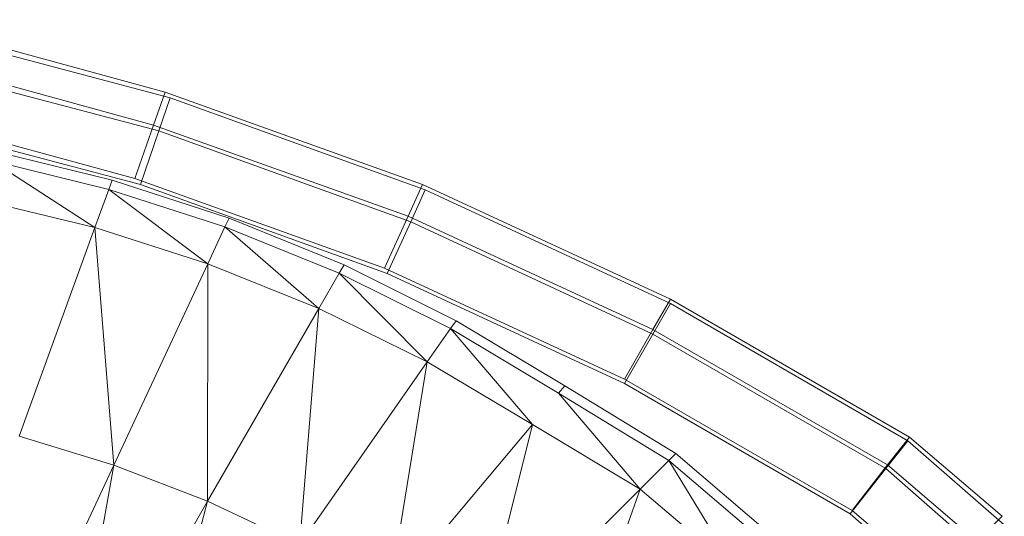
# Model space of a CAD drawing. Header units: metres. Extents: x 391.1 to 427.5, y 12.8 to 28.4.
# Tile 173 of 206: x 407.9349 to 408.0546, y 27.4418 to 27.5021. Entities that reach past the tile are written whole.
import ezdxf

# ---------------------------------------------------------------- set-up
doc = ezdxf.new("R2010")
doc.units = ezdxf.units.M
doc.layers.add('A-DETL-____-MBND', color=7, linetype='Continuous', lineweight=18)

# ---------------------------------------------------------------- blocks, each defined once
blk = doc.blocks.new('Family - Inodor PA-152337-03_TEL_P0A')
at = {"layer": 'A-DETL-____-MBND', "color": 253, "true_color": 0xaaaaaa}
for p, q in [((0.57561, 0.3706), (0.54336, 0.3794)), ((0.57561, 0.3706), (0.54336, 0.3794)), ((0.5443, 0.37834), (0.57625, 0.3699)), ((0.5443, 0.37834), (0.57625, 0.3699)), ((0.57421, 0.36659), (0.54235, 0.37527)), ((0.57421, 0.36659), (0.54235, 0.37527)), ((0.5433, 0.37421), (0.57486, 0.36588)), ((0.5433, 0.37421), (0.57486, 0.36588)), ((0.57421, 0.36659), (0.57561, 0.3706)), ((0.57561, 0.3706), (0.57421, 0.36659)), ((0.57486, 0.36588), (0.57625, 0.3699)), ((0.57625, 0.3699), (0.57486, 0.36588)), ((0.60692, 0.35938), (0.57561, 0.3706)), ((0.60692, 0.35938), (0.57561, 0.3706)), ((0.57625, 0.3699), (0.60725, 0.35872)), ((0.57625, 0.3699), (0.60725, 0.35872)), ((0.57194, 0.36009), (0.54073, 0.3686)), ((0.57194, 0.36009), (0.54073, 0.3686)), ((0.57262, 0.35938), (0.54169, 0.36754)), ((0.57262, 0.35938), (0.54169, 0.36754)), ((0.57262, 0.35938), (0.54169, 0.36754)), ((0.54169, 0.36754), (0.57262, 0.35938)), ((0.57194, 0.36009), (0.57421, 0.36659)), ((0.57421, 0.36659), (0.57194, 0.36009)), ((0.60515, 0.3555), (0.57421, 0.36659)), ((0.60515, 0.3555), (0.57421, 0.36659)), ((0.57262, 0.35938), (0.57486, 0.36588)), ((0.57486, 0.36588), (0.57262, 0.35938)), ((0.57486, 0.36588), (0.60549, 0.35484)), ((0.57486, 0.36588), (0.60549, 0.35484)), ((0.55477, 0.36344), (0.56917, 0.35988)), ((0.56877, 0.35877), (0.55446, 0.36229)), ((0.56708, 0.35412), (0.55446, 0.36229)), ((0.56917, 0.35988), (0.56877, 0.35877)), ((0.56917, 0.35988), (0.5834, 0.35527)), ((0.6023, 0.34921), (0.57194, 0.36009)), ((0.6023, 0.34921), (0.57194, 0.36009)), ((0.60263, 0.34856), (0.57262, 0.35938)), ((0.60263, 0.34856), (0.57262, 0.35938)), ((0.60263, 0.34856), (0.57262, 0.35938)), ((0.57262, 0.35938), (0.60263, 0.34856)), ((0.60515, 0.3555), (0.60692, 0.35938)), ((0.60692, 0.35938), (0.60515, 0.3555)), ((0.63706, 0.34544), (0.60692, 0.35938)), ((0.63706, 0.34544), (0.60692, 0.35938)), ((0.56877, 0.35877), (0.56708, 0.35412)), ((0.58289, 0.3542), (0.56877, 0.35877)), ((0.5808, 0.34971), (0.56877, 0.35877)), ((0.60549, 0.35484), (0.60725, 0.35872)), ((0.60725, 0.35872), (0.60549, 0.35484)), ((0.60725, 0.35872), (0.63705, 0.34489)), ((0.60725, 0.35872), (0.63705, 0.34489)), ((0.56708, 0.35412), (0.55318, 0.35751)), ((0.5834, 0.35527), (0.58289, 0.3542)), ((0.5834, 0.35527), (0.59737, 0.3496)), ((0.6023, 0.34921), (0.60515, 0.3555)), ((0.60515, 0.3555), (0.6023, 0.34921)), ((0.60263, 0.34856), (0.60549, 0.35484)), ((0.60549, 0.35484), (0.60263, 0.34856)), ((0.63493, 0.34172), (0.60515, 0.3555)), ((0.63493, 0.34172), (0.60515, 0.3555)), ((0.60549, 0.35484), (0.63492, 0.34118)), ((0.60549, 0.35484), (0.63492, 0.34118)), ((0.56708, 0.35412), (0.55786, 0.32879)), ((0.5808, 0.34971), (0.56708, 0.35412)), ((0.5694, 0.32526), (0.56708, 0.35412)), ((0.58289, 0.3542), (0.5808, 0.34971)), ((0.59678, 0.34858), (0.58289, 0.3542)), ((0.58289, 0.3542), (0.59431, 0.34429)), ((0.5808, 0.34971), (0.5694, 0.32526)), ((0.58079, 0.32087), (0.5808, 0.34971)), ((0.59431, 0.34429), (0.5808, 0.34971)), ((0.59737, 0.3496), (0.59678, 0.34858)), ((0.59737, 0.3496), (0.61101, 0.34281)), ((0.59678, 0.34858), (0.59431, 0.34429)), ((0.61033, 0.34184), (0.59678, 0.34858)), ((0.59678, 0.34858), (0.60749, 0.33779)), ((0.63148, 0.33571), (0.6023, 0.34921)), ((0.63148, 0.33571), (0.6023, 0.34921)), ((0.63146, 0.33517), (0.60263, 0.34856)), ((0.63146, 0.33517), (0.60263, 0.34856)), ((0.63146, 0.33517), (0.60263, 0.34856)), ((0.60263, 0.34856), (0.63146, 0.33517)), ((0.63492, 0.34118), (0.63705, 0.34489)), ((0.63705, 0.34489), (0.63492, 0.34118)), ((0.63493, 0.34172), (0.63706, 0.34544)), ((0.63706, 0.34544), (0.63493, 0.34172)), ((0.63705, 0.34489), (0.66592, 0.32822)), ((0.63705, 0.34489), (0.66592, 0.32822)), ((0.66612, 0.32867), (0.63706, 0.34544)), ((0.66612, 0.32867), (0.63706, 0.34544)), ((0.59431, 0.34429), (0.58079, 0.32087)), ((0.59196, 0.31561), (0.59431, 0.34429)), ((0.60749, 0.33779), (0.59431, 0.34429)), ((0.61101, 0.34281), (0.61033, 0.34184)), ((0.61101, 0.34281), (0.62421, 0.33489)), ((0.61033, 0.34184), (0.60749, 0.33779)), ((0.62345, 0.33399), (0.61033, 0.34184)), ((0.61033, 0.34184), (0.62027, 0.3302)), ((0.63146, 0.33517), (0.63492, 0.34118)), ((0.63492, 0.34118), (0.63146, 0.33517)), ((0.63148, 0.33571), (0.63493, 0.34172)), ((0.63493, 0.34172), (0.63148, 0.33571)), ((0.63492, 0.34118), (0.66324, 0.32483)), ((0.63492, 0.34118), (0.66324, 0.32483)), ((0.66346, 0.32527), (0.63493, 0.34172)), ((0.66346, 0.32527), (0.63493, 0.34172)), ((0.60749, 0.33779), (0.59196, 0.31561)), ((0.60285, 0.30944), (0.60749, 0.33779)), ((0.62027, 0.3302), (0.60749, 0.33779)), ((0.6589, 0.31933), (0.63146, 0.33517)), ((0.6589, 0.31933), (0.63146, 0.33517)), ((0.6589, 0.31933), (0.63146, 0.33517)), ((0.63146, 0.33517), (0.6589, 0.31933)), ((0.65915, 0.31975), (0.63148, 0.33571)), ((0.65915, 0.31975), (0.63148, 0.33571)), ((0.62421, 0.33489), (0.62345, 0.33399)), ((0.63687, 0.32583), (0.62345, 0.33399)), ((0.62345, 0.33399), (0.63337, 0.32233)), ((0.62421, 0.33489), (0.6377, 0.32667)), ((0.62027, 0.3302), (0.60285, 0.30944)), ((0.61336, 0.30232), (0.62027, 0.3302)), ((0.63337, 0.32233), (0.62027, 0.3302)), ((0.5694, 0.32526), (0.55786, 0.32879)), ((0.66324, 0.32483), (0.66592, 0.32822)), ((0.66592, 0.32822), (0.66324, 0.32483)), ((0.66346, 0.32527), (0.66612, 0.32867)), ((0.66612, 0.32867), (0.66346, 0.32527)), ((0.66592, 0.32822), (0.67764, 0.318)), ((0.66592, 0.32822), (0.67764, 0.318)), ((0.6774, 0.31904), (0.66612, 0.32867)), ((0.6774, 0.31904), (0.66612, 0.32867)), ((0.63687, 0.32583), (0.63337, 0.32233)), ((0.6377, 0.32667), (0.63687, 0.32583)), ((0.64884, 0.31562), (0.63687, 0.32583)), ((0.63687, 0.32583), (0.64505, 0.31244)), ((0.6377, 0.32667), (0.64975, 0.31638)), ((0.5694, 0.32526), (0.55451, 0.29333)), ((0.56314, 0.29031), (0.5694, 0.32526)), ((0.58079, 0.32087), (0.5694, 0.32526)), ((0.6589, 0.31933), (0.66324, 0.32483)), ((0.66324, 0.32483), (0.6589, 0.31933)), ((0.65915, 0.31975), (0.66346, 0.32527)), ((0.66346, 0.32527), (0.65915, 0.31975)), ((0.66324, 0.32483), (0.67448, 0.31502)), ((0.66324, 0.32483), (0.67448, 0.31502)), ((0.67427, 0.31603), (0.66346, 0.32527)), ((0.67427, 0.31603), (0.66346, 0.32527)), ((0.63337, 0.32233), (0.61336, 0.30232)), ((0.62337, 0.29424), (0.63337, 0.32233)), ((0.64505, 0.31244), (0.63337, 0.32233)), ((0.58079, 0.32087), (0.56314, 0.29031)), ((0.57169, 0.28666), (0.58079, 0.32087)), ((0.59196, 0.31561), (0.58079, 0.32087)), ((0.6692, 0.31117), (0.65915, 0.31975)), ((0.6692, 0.31117), (0.65915, 0.31975)), ((0.66938, 0.31019), (0.6589, 0.31933)), ((0.66938, 0.31019), (0.6589, 0.31933)), ((0.66938, 0.31019), (0.6589, 0.31933)), ((0.6589, 0.31933), (0.66938, 0.31019)), ((0.67427, 0.31603), (0.6774, 0.31904))]:
    blk.add_line(p, q, dxfattribs=at)
blk = doc.blocks.new('LONDR55-XX_ZZ-ARQ-CAA-M3D-Londres55_ifc-1-03_TEL_P0A')
at = {"layer": 'A-DETL-____-MBND', "color": 253, "lineweight": 18, "true_color": 0xaaaaaa}
blk.add_blockref('Family - Inodor PA-152337-03_TEL_P0A', (407.37693, 27.12274), dxfattribs=at)

msp = doc.modelspace()

# ---------------------------------------------------------------- block references
at = {"lineweight": 5}
msp.add_blockref('LONDR55-XX_ZZ-ARQ-CAA-M3D-Londres55_ifc-1-03_TEL_P0A', (0, 0), dxfattribs=at)

doc.saveas('drawing.dxf')
